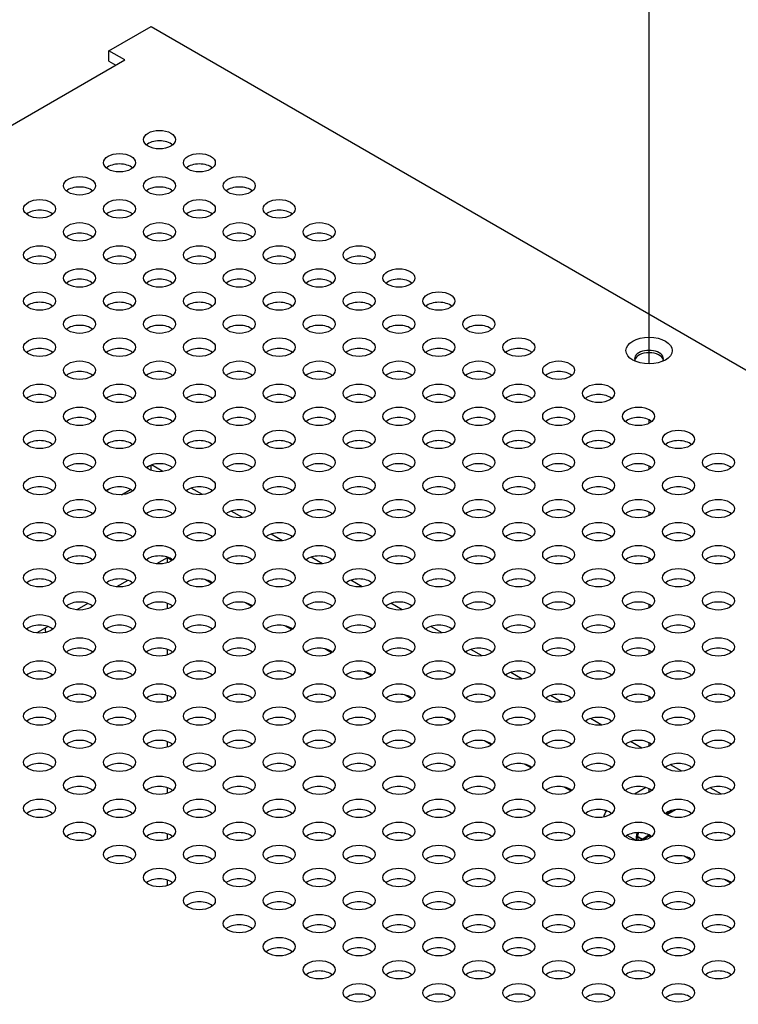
# Model space of a CAD drawing. Header units: millimetres. Extents: x 64 to 1798, y 64 to 1375.
# Tile 72 of 75: x 1473 to 1554, y 1208 to 1319. Entities that reach past the tile are written whole.
import ezdxf

# ---------------------------------------------------------------- set-up
doc = ezdxf.new("R2010")
doc.units = ezdxf.units.MM
doc.header["$LTSCALE"] = 6.666667
for name, color, linetype, lineweight in [('Tweak Trail (ANSI)', 7, 'Continuous', 25), ('Visible (ANSI)', 7, 'Continuous', 25), ('Visible Narrow (ANSI)', 7, 'Continuous', 35)]:
    doc.layers.add(name, color=color, linetype=linetype, lineweight=lineweight)

msp = doc.modelspace()

# ---------------------------------------------------------------- linework, layer by layer
at = {"layer": 'Tweak Trail (ANSI)'}
for p, q in [((1543.7193, 1279.8018), (1543.7193, 1324.4184)), ((1543.7193, 1273.1264), (1543.7193, 1273.5115)), ((1543.7193, 1267.9417), (1543.7193, 1268.3267)), ((1543.7193, 1262.7569), (1543.7193, 1263.1419)), ((1543.7193, 1257.5722), (1543.7193, 1257.9572)), ((1543.7193, 1252.3874), (1543.7193, 1252.7724)), ((1543.7193, 1247.2027), (1543.7193, 1247.5877)), ((1543.7193, 1242.0179), (1543.7193, 1242.4029)), ((1543.7193, 1236.8332), (1543.7193, 1237.2182)), ((1543.7193, 1231.6484), (1543.7193, 1232.0334))]:
    msp.add_line(p, q, dxfattribs=at)
at = {"layer": 'Visible (ANSI)'}
for p, q in [((1482.9783, 1315.0127), (1487.7199, 1317.7502)), ((1487.7199, 1317.7502), (1721.7956, 1182.6065)), ((1484.7743, 1313.9757), (1482.9783, 1315.0127)), ((1482.9783, 1313.8347), (1482.9783, 1315.0127)), ((1186.1844, 1141.5847), (1484.7743, 1313.9757)), ((1482.9783, 1313.8347), (1483.7542, 1313.3867)), ((1487.2214, 1268.1729), (1487.5665, 1268.3722)), ((1487.7114, 1267.8389), (1487.7114, 1268.4295)), ((1489.0231, 1267.707), (1487.7492, 1268.4425)), ((1482.7312, 1265.5806), (1483.0764, 1265.7798)), ((1484.3852, 1265.1004), (1485.4181, 1265.6968)), ((1493.5132, 1265.1147), (1492.2393, 1265.8502)), ((1498.0034, 1262.5223), (1496.7295, 1263.2578)), ((1502.4935, 1259.9299), (1501.2196, 1260.6654)), ((1489.5131, 1258.0148), (1488.3309, 1257.3323)), ((1490.0558, 1257.7035), (1489.5074, 1258.0201)), ((1489.5074, 1258.0115), (1489.5074, 1257.4398)), ((1489.5131, 1258.0148), (1489.5131, 1258.0168)), ((1506.9836, 1257.3375), (1505.7097, 1258.073)), ((1485.1031, 1255.4687), (1483.8408, 1254.7399)), ((1494.5459, 1255.1111), (1493.7768, 1255.5552)), ((1511.4737, 1254.7452), (1510.1998, 1255.4807)), ((1480.6129, 1252.8763), (1479.3507, 1252.1475)), ((1489.5074, 1252.9048), (1489.5074, 1252.2551)), ((1499.0361, 1252.5187), (1498.2669, 1252.9628)), ((1515.9639, 1252.1528), (1514.69, 1252.8883)), ((1476.1228, 1250.2839), (1474.8605, 1249.5552)), ((1503.5262, 1249.9263), (1502.757, 1250.3704)), ((1520.454, 1249.5604), (1519.1801, 1250.2959)), ((1489.5074, 1247.72), (1489.5074, 1247.0703)), ((1508.0163, 1247.334), (1507.2472, 1247.778)), ((1524.9441, 1246.968), (1523.6702, 1247.7035)), ((1512.5065, 1244.7416), (1511.7373, 1245.1857)), ((1529.4343, 1244.3757), (1528.1603, 1245.1112)), ((1489.5074, 1242.5353), (1489.5074, 1241.8856)), ((1516.9966, 1242.1492), (1516.2274, 1242.5933)), ((1533.9244, 1241.7833), (1532.6505, 1242.5188)), ((1521.4867, 1239.5568), (1520.7176, 1240.0009)), ((1538.4145, 1239.1909), (1537.1406, 1239.9264)), ((1489.5074, 1237.3505), (1489.5074, 1236.7008)), ((1525.9768, 1236.9645), (1525.2077, 1237.4085)), ((1542.9046, 1236.5985), (1541.6307, 1237.334)), ((1530.467, 1234.3721), (1529.6978, 1234.8162)), ((1547.3948, 1234.0062), (1546.1209, 1234.7416)), ((1489.5074, 1232.1658), (1489.5074, 1231.5161)), ((1534.9571, 1231.7797), (1534.1879, 1232.2238)), ((1543.3718, 1232.171), (1542.0804, 1231.4254)), ((1551.8849, 1231.4138), (1550.611, 1232.1493)), ((1538.9102, 1229.4974), (1538.6781, 1229.6314)), ((1545.5946, 1229.2086), (1546.2804, 1229.6045)), ((1546.6941, 1229.68), (1545.7249, 1229.1205)), ((1489.5074, 1226.981), (1489.5074, 1226.3313)), ((1542.2581, 1226.2193), (1541.2569, 1226.7974)), ((1542.9625, 1226.3532), (1543.6897, 1226.8633)), ((1543.7934, 1226.7718), (1543.0499, 1226.2503)), ((1543.9374, 1226.5949), (1543.7201, 1226.7204)), ((1548.4275, 1224.0026), (1547.6583, 1224.4466)), ((1489.5074, 1221.7963), (1489.5074, 1221.1466)), ((1552.9176, 1221.4102), (1552.1484, 1221.8543))]:
    msp.add_line(p, q, dxfattribs=at)
for centre, major_axis in [((1488.6538, 1305.0165), (-1.7983, 0)), ((1484.1637, 1302.4241), (-1.7983, 0)), ((1493.1439, 1302.4241), (-1.7983, 0)), ((1479.6735, 1299.8317), (-1.7983, 0)), ((1488.6538, 1299.8317), (-1.7983, 0)), ((1497.6341, 1299.8317), (-1.7983, 0)), ((1475.1834, 1297.2393), (-1.7983, 0)), ((1484.1637, 1297.2393), (-1.7983, 0)), ((1493.1439, 1297.2393), (-1.7983, 0)), ((1502.1242, 1297.2393), (-1.7983, 0)), ((1479.6735, 1294.6469), (-1.7983, 0)), ((1488.6538, 1294.6469), (-1.7983, 0)), ((1497.6341, 1294.6469), (-1.7983, 0)), ((1506.6143, 1294.6469), (-1.7983, 0)), ((1475.1834, 1292.0546), (-1.7983, 0)), ((1484.1637, 1292.0546), (-1.7983, 0)), ((1493.1439, 1292.0546), (-1.7983, 0)), ((1502.1242, 1292.0546), (-1.7983, 0)), ((1511.1044, 1292.0546), (-1.7983, 0)), ((1479.6735, 1289.4622), (-1.7983, 0)), ((1488.6538, 1289.4622), (-1.7983, 0)), ((1497.6341, 1289.4622), (-1.7983, 0)), ((1506.6143, 1289.4622), (-1.7983, 0)), ((1515.5946, 1289.4622), (-1.7983, 0)), ((1475.1834, 1286.8698), (-1.7983, 0)), ((1484.1637, 1286.8698), (-1.7983, 0)), ((1493.1439, 1286.8698), (-1.7983, 0)), ((1502.1242, 1286.8698), (-1.7983, 0)), ((1511.1044, 1286.8698), (-1.7983, 0)), ((1520.0847, 1286.8698), (-1.7983, 0)), ((1479.6735, 1284.2774), (-1.7983, 0)), ((1488.6538, 1284.2774), (-1.7983, 0)), ((1497.6341, 1284.2774), (-1.7983, 0)), ((1506.6143, 1284.2774), (-1.7983, 0)), ((1515.5946, 1284.2774), (-1.7983, 0)), ((1524.5748, 1284.2774), (-1.7983, 0)), ((1475.1834, 1281.6851), (-1.7983, 0)), ((1484.1637, 1281.6851), (-1.7983, 0)), ((1493.1439, 1281.6851), (-1.7983, 0)), ((1502.1242, 1281.6851), (-1.7983, 0)), ((1511.1044, 1281.6851), (-1.7983, 0)), ((1520.0847, 1281.6851), (-1.7983, 0)), ((1529.065, 1281.6851), (-1.7983, 0)), ((1543.7207, 1281.3035), (-2.601, 0)), ((1479.6735, 1279.0927), (-1.7983, 0)), ((1488.6538, 1279.0927), (-1.7983, 0)), ((1497.6341, 1279.0927), (-1.7983, 0)), ((1506.6143, 1279.0927), (-1.7983, 0)), ((1515.5946, 1279.0927), (-1.7983, 0)), ((1524.5748, 1279.0927), (-1.7983, 0)), ((1533.5551, 1279.0927), (-1.7983, 0)), ((1475.1834, 1276.5003), (-1.7983, 0)), ((1484.1637, 1276.5003), (-1.7983, 0)), ((1493.1439, 1276.5003), (-1.7983, 0)), ((1502.1242, 1276.5003), (-1.7983, 0)), ((1511.1044, 1276.5003), (-1.7983, 0)), ((1520.0847, 1276.5003), (-1.7983, 0)), ((1529.065, 1276.5003), (-1.7983, 0)), ((1538.0452, 1276.5003), (-1.7983, 0)), ((1479.6735, 1273.9079), (-1.7983, 0)), ((1488.6538, 1273.9079), (-1.7983, 0)), ((1497.6341, 1273.9079), (-1.7983, 0)), ((1506.6143, 1273.9079), (-1.7983, 0)), ((1515.5946, 1273.9079), (-1.7983, 0)), ((1524.5748, 1273.9079), (-1.7983, 0)), ((1533.5551, 1273.9079), (-1.7983, 0)), ((1542.5353, 1273.9079), (-1.7983, 0)), ((1475.1834, 1271.3156), (-1.7983, 0)), ((1484.1637, 1271.3156), (-1.7983, 0)), ((1493.1439, 1271.3156), (-1.7983, 0)), ((1502.1242, 1271.3156), (-1.7983, 0)), ((1511.1044, 1271.3156), (-1.7983, 0)), ((1520.0847, 1271.3156), (-1.7983, 0)), ((1529.065, 1271.3156), (-1.7983, 0)), ((1538.0452, 1271.3156), (-1.7983, 0)), ((1547.0255, 1271.3156), (-1.7983, 0)), ((1479.6735, 1268.7232), (-1.7983, 0)), ((1488.6538, 1268.7232), (-1.7983, 0)), ((1497.6341, 1268.7232), (-1.7983, 0)), ((1506.6143, 1268.7232), (-1.7983, 0)), ((1515.5946, 1268.7232), (-1.7983, 0)), ((1524.5748, 1268.7232), (-1.7983, 0)), ((1533.5551, 1268.7232), (-1.7983, 0)), ((1542.5353, 1268.7232), (-1.7983, 0)), ((1551.5156, 1268.7232), (-1.7983, 0)), ((1475.1834, 1266.1308), (-1.7983, 0)), ((1484.1637, 1266.1308), (-1.7983, 0)), ((1493.1439, 1266.1308), (-1.7983, 0)), ((1502.1242, 1266.1308), (-1.7983, 0)), ((1511.1044, 1266.1308), (-1.7983, 0)), ((1520.0847, 1266.1308), (-1.7983, 0)), ((1529.065, 1266.1308), (-1.7983, 0)), ((1538.0452, 1266.1308), (-1.7983, 0)), ((1547.0255, 1266.1308), (-1.7983, 0)), ((1479.6735, 1263.5384), (-1.7983, 0)), ((1488.6538, 1263.5384), (-1.7983, 0)), ((1497.6341, 1263.5384), (-1.7983, 0)), ((1506.6143, 1263.5384), (-1.7983, 0)), ((1515.5946, 1263.5384), (-1.7983, 0)), ((1524.5748, 1263.5384), (-1.7983, 0)), ((1533.5551, 1263.5384), (-1.7983, 0)), ((1542.5353, 1263.5384), (-1.7983, 0)), ((1551.5156, 1263.5384), (-1.7983, 0)), ((1475.1834, 1260.946), (-1.7983, 0)), ((1484.1637, 1260.946), (-1.7983, 0)), ((1493.1439, 1260.946), (-1.7983, 0)), ((1502.1242, 1260.946), (-1.7983, 0)), ((1511.1044, 1260.946), (-1.7983, 0)), ((1520.0847, 1260.946), (-1.7983, 0)), ((1529.065, 1260.946), (-1.7983, 0)), ((1538.0452, 1260.946), (-1.7983, 0)), ((1547.0255, 1260.946), (-1.7983, 0)), ((1479.6735, 1258.3537), (-1.7983, 0)), ((1488.6538, 1258.3537), (-1.7983, 0)), ((1497.6341, 1258.3537), (-1.7983, 0)), ((1506.6143, 1258.3537), (-1.7983, 0)), ((1515.5946, 1258.3537), (-1.7983, 0)), ((1524.5748, 1258.3537), (-1.7983, 0)), ((1533.5551, 1258.3537), (-1.7983, 0)), ((1542.5353, 1258.3537), (-1.7983, 0)), ((1551.5156, 1258.3537), (-1.7983, 0)), ((1475.1834, 1255.7613), (-1.7983, 0)), ((1484.1637, 1255.7613), (-1.7983, 0)), ((1493.1439, 1255.7613), (-1.7983, 0)), ((1502.1242, 1255.7613), (-1.7983, 0)), ((1511.1044, 1255.7613), (-1.7983, 0)), ((1520.0847, 1255.7613), (-1.7983, 0)), ((1529.065, 1255.7613), (-1.7983, 0)), ((1538.0452, 1255.7613), (-1.7983, 0)), ((1547.0255, 1255.7613), (-1.7983, 0)), ((1479.6735, 1253.1689), (-1.7983, 0)), ((1488.6538, 1253.1689), (-1.7983, 0)), ((1497.6341, 1253.1689), (-1.7983, 0)), ((1506.6143, 1253.1689), (-1.7983, 0)), ((1515.5946, 1253.1689), (-1.7983, 0)), ((1524.5748, 1253.1689), (-1.7983, 0)), ((1533.5551, 1253.1689), (-1.7983, 0)), ((1542.5353, 1253.1689), (-1.7983, 0)), ((1551.5156, 1253.1689), (-1.7983, 0)), ((1475.1834, 1250.5765), (-1.7983, 0)), ((1484.1637, 1250.5765), (-1.7983, 0)), ((1493.1439, 1250.5765), (-1.7983, 0)), ((1502.1242, 1250.5765), (-1.7983, 0)), ((1511.1044, 1250.5765), (-1.7983, 0)), ((1520.0847, 1250.5765), (-1.7983, 0)), ((1529.065, 1250.5765), (-1.7983, 0)), ((1538.0452, 1250.5765), (-1.7983, 0)), ((1547.0255, 1250.5765), (-1.7983, 0)), ((1479.6735, 1247.9842), (-1.7983, 0)), ((1488.6538, 1247.9842), (-1.7983, 0)), ((1497.6341, 1247.9842), (-1.7983, 0)), ((1506.6143, 1247.9842), (-1.7983, 0)), ((1515.5946, 1247.9842), (-1.7983, 0)), ((1524.5748, 1247.9842), (-1.7983, 0)), ((1533.5551, 1247.9842), (-1.7983, 0)), ((1542.5353, 1247.9842), (-1.7983, 0)), ((1551.5156, 1247.9842), (-1.7983, 0)), ((1475.1834, 1245.3918), (-1.7983, 0)), ((1484.1637, 1245.3918), (-1.7983, 0)), ((1493.1439, 1245.3918), (-1.7983, 0)), ((1502.1242, 1245.3918), (-1.7983, 0)), ((1511.1044, 1245.3918), (-1.7983, 0)), ((1520.0847, 1245.3918), (-1.7983, 0)), ((1529.065, 1245.3918), (-1.7983, 0)), ((1538.0452, 1245.3918), (-1.7983, 0)), ((1547.0255, 1245.3918), (-1.7983, 0)), ((1479.6735, 1242.7994), (-1.7983, 0)), ((1488.6538, 1242.7994), (-1.7983, 0)), ((1497.6341, 1242.7994), (-1.7983, 0)), ((1506.6143, 1242.7994), (-1.7983, 0)), ((1515.5946, 1242.7994), (-1.7983, 0)), ((1524.5748, 1242.7994), (-1.7983, 0)), ((1533.5551, 1242.7994), (-1.7983, 0)), ((1542.5353, 1242.7994), (-1.7983, 0)), ((1551.5156, 1242.7994), (-1.7983, 0)), ((1475.1834, 1240.207), (-1.7983, 0)), ((1484.1637, 1240.207), (-1.7983, 0)), ((1493.1439, 1240.207), (-1.7983, 0)), ((1502.1242, 1240.207), (-1.7983, 0)), ((1511.1044, 1240.207), (-1.7983, 0)), ((1520.0847, 1240.207), (-1.7983, 0)), ((1529.065, 1240.207), (-1.7983, 0)), ((1538.0452, 1240.207), (-1.7983, 0)), ((1547.0255, 1240.207), (-1.7983, 0)), ((1479.6735, 1237.6147), (-1.7983, 0)), ((1488.6538, 1237.6147), (-1.7983, 0)), ((1497.6341, 1237.6147), (-1.7983, 0)), ((1506.6143, 1237.6147), (-1.7983, 0)), ((1515.5946, 1237.6147), (-1.7983, 0)), ((1524.5748, 1237.6147), (-1.7983, 0)), ((1533.5551, 1237.6147), (-1.7983, 0)), ((1542.5353, 1237.6147), (-1.7983, 0)), ((1551.5156, 1237.6147), (-1.7983, 0)), ((1475.1834, 1235.0223), (-1.7983, 0)), ((1484.1637, 1235.0223), (-1.7983, 0)), ((1493.1439, 1235.0223), (-1.7983, 0)), ((1502.1242, 1235.0223), (-1.7983, 0)), ((1511.1044, 1235.0223), (-1.7983, 0)), ((1520.0847, 1235.0223), (-1.7983, 0)), ((1529.065, 1235.0223), (-1.7983, 0)), ((1538.0452, 1235.0223), (-1.7983, 0)), ((1547.0255, 1235.0223), (-1.7983, 0)), ((1479.6735, 1232.4299), (-1.7983, 0)), ((1488.6538, 1232.4299), (-1.7983, 0)), ((1497.6341, 1232.4299), (-1.7983, 0)), ((1506.6143, 1232.4299), (-1.7983, 0)), ((1515.5946, 1232.4299), (-1.7983, 0)), ((1524.5748, 1232.4299), (-1.7983, 0)), ((1533.5551, 1232.4299), (-1.7983, 0)), ((1542.5353, 1232.4299), (-1.7983, 0)), ((1551.5156, 1232.4299), (-1.7983, 0)), ((1475.1834, 1229.8375), (-1.7983, 0)), ((1484.1637, 1229.8375), (-1.7983, 0)), ((1493.1439, 1229.8375), (-1.7983, 0)), ((1502.1242, 1229.8375), (-1.7983, 0)), ((1511.1044, 1229.8375), (-1.7983, 0)), ((1520.0847, 1229.8375), (-1.7983, 0)), ((1529.065, 1229.8375), (-1.7983, 0)), ((1538.0452, 1229.8375), (-1.7983, 0)), ((1547.0255, 1229.8375), (-1.7983, 0)), ((1479.6735, 1227.2452), (-1.7983, 0)), ((1488.6538, 1227.2452), (-1.7983, 0)), ((1497.6341, 1227.2452), (-1.7983, 0)), ((1506.6143, 1227.2452), (-1.7983, 0)), ((1515.5946, 1227.2452), (-1.7983, 0)), ((1524.5748, 1227.2452), (-1.7983, 0)), ((1533.5551, 1227.2452), (-1.7983, 0)), ((1542.5353, 1227.2452), (-1.7983, 0)), ((1551.5156, 1227.2452), (-1.7983, 0)), ((1484.1637, 1224.6528), (-1.7983, 0)), ((1493.1439, 1224.6528), (-1.7983, 0)), ((1502.1242, 1224.6528), (-1.7983, 0)), ((1511.1044, 1224.6528), (-1.7983, 0)), ((1520.0847, 1224.6528), (-1.7983, 0)), ((1529.065, 1224.6528), (-1.7983, 0)), ((1538.0452, 1224.6528), (-1.7983, 0)), ((1547.0255, 1224.6528), (-1.7983, 0)), ((1488.6538, 1222.0604), (-1.7983, 0)), ((1497.6341, 1222.0604), (-1.7983, 0)), ((1506.6143, 1222.0604), (-1.7983, 0)), ((1515.5946, 1222.0604), (-1.7983, 0)), ((1524.5748, 1222.0604), (-1.7983, 0)), ((1533.5551, 1222.0604), (-1.7983, 0)), ((1542.5353, 1222.0604), (-1.7983, 0)), ((1551.5156, 1222.0604), (-1.7983, 0)), ((1493.1439, 1219.468), (-1.7983, 0)), ((1502.1242, 1219.468), (-1.7983, 0)), ((1511.1044, 1219.468), (-1.7983, 0)), ((1520.0847, 1219.468), (-1.7983, 0)), ((1529.065, 1219.468), (-1.7983, 0)), ((1538.0452, 1219.468), (-1.7983, 0)), ((1547.0255, 1219.468), (-1.7983, 0)), ((1497.6341, 1216.8756), (-1.7983, 0)), ((1506.6143, 1216.8756), (-1.7983, 0)), ((1515.5946, 1216.8756), (-1.7983, 0)), ((1524.5748, 1216.8756), (-1.7983, 0)), ((1533.5551, 1216.8756), (-1.7983, 0)), ((1542.5353, 1216.8756), (-1.7983, 0)), ((1551.5156, 1216.8756), (-1.7983, 0)), ((1502.1242, 1214.2833), (-1.7983, 0)), ((1511.1044, 1214.2833), (-1.7983, 0)), ((1520.0847, 1214.2833), (-1.7983, 0)), ((1529.065, 1214.2833), (-1.7983, 0)), ((1538.0452, 1214.2833), (-1.7983, 0)), ((1547.0255, 1214.2833), (-1.7983, 0)), ((1506.6143, 1211.6909), (-1.7983, 0)), ((1515.5946, 1211.6909), (-1.7983, 0)), ((1524.5748, 1211.6909), (-1.7983, 0)), ((1533.5551, 1211.6909), (-1.7983, 0)), ((1542.5353, 1211.6909), (-1.7983, 0)), ((1551.5156, 1211.6909), (-1.7983, 0)), ((1511.1044, 1209.0985), (-1.7983, 0)), ((1520.0847, 1209.0985), (-1.7983, 0)), ((1529.065, 1209.0985), (-1.7983, 0)), ((1538.0452, 1209.0985), (-1.7983, 0)), ((1547.0255, 1209.0985), (-1.7983, 0))]:
    msp.add_ellipse(centre, major_axis=major_axis, ratio=0.57735027, dxfattribs=at)
for centre, major_axis, start_param, end_param in [((1488.6538, 1303.8385), (-1.7983, 0), 3.744796, 5.67998196), ((1484.1637, 1301.2461), (-1.7983, 0), 3.744796, 5.67998196), ((1493.1439, 1301.2461), (-1.7983, 0), 3.744796, 5.67998196), ((1479.6735, 1298.6537), (-1.7983, 0), 3.744796, 5.67998196), ((1488.6538, 1298.6537), (-1.7983, 0), 3.744796, 5.67998196), ((1497.6341, 1298.6537), (-1.7983, 0), 3.744796, 5.67998196), ((1475.1834, 1296.0613), (-1.7983, 0), 3.744796, 5.67998196), ((1484.1637, 1296.0613), (-1.7983, 0), 3.744796, 5.67998196), ((1493.1439, 1296.0613), (-1.7983, 0), 3.744796, 5.67998196), ((1502.1242, 1296.0613), (-1.7983, 0), 3.744796, 5.67998196), ((1479.6735, 1293.469), (-1.7983, 0), 3.744796, 5.67998196), ((1488.6538, 1293.469), (-1.7983, 0), 3.744796, 5.67998196), ((1497.6341, 1293.469), (-1.7983, 0), 3.744796, 5.67998196), ((1506.6143, 1293.469), (-1.7983, 0), 3.744796, 5.67998196), ((1475.1834, 1290.8766), (-1.7983, 0), 3.744796, 5.67998196), ((1484.1637, 1290.8766), (-1.7983, 0), 3.744796, 5.67998196), ((1493.1439, 1290.8766), (-1.7983, 0), 3.744796, 5.67998196), ((1502.1242, 1290.8766), (-1.7983, 0), 3.744796, 5.67998196), ((1511.1044, 1290.8766), (-1.7983, 0), 3.744796, 5.67998196), ((1479.6735, 1288.2842), (-1.7983, 0), 3.744796, 5.67998196), ((1488.6538, 1288.2842), (-1.7983, 0), 3.744796, 5.67998196), ((1497.6341, 1288.2842), (-1.7983, 0), 3.744796, 5.67998196), ((1506.6143, 1288.2842), (-1.7983, 0), 3.744796, 5.67998196), ((1515.5946, 1288.2842), (-1.7983, 0), 3.744796, 5.67998196), ((1475.1834, 1285.6918), (-1.7983, 0), 3.744796, 5.67998196), ((1484.1637, 1285.6918), (-1.7983, 0), 3.744796, 5.67998196), ((1493.1439, 1285.6918), (-1.7983, 0), 3.744796, 5.67998196), ((1502.1242, 1285.6918), (-1.7983, 0), 3.744796, 5.67998196), ((1511.1044, 1285.6918), (-1.7983, 0), 3.744796, 5.67998196), ((1520.0847, 1285.6918), (-1.7983, 0), 3.744796, 5.67998196), ((1479.6735, 1283.0995), (-1.7983, 0), 3.744796, 5.67998196), ((1488.6538, 1283.0995), (-1.7983, 0), 3.744796, 5.67998196), ((1497.6341, 1283.0995), (-1.7983, 0), 3.744796, 5.67998196), ((1506.6143, 1283.0995), (-1.7983, 0), 3.744796, 5.67998196), ((1515.5946, 1283.0995), (-1.7983, 0), 3.744796, 5.67998196), ((1524.5748, 1283.0995), (-1.7983, 0), 3.744796, 5.67998196), ((1475.1834, 1280.5071), (-1.7983, 0), 3.744796, 5.67998196), ((1484.1637, 1280.5071), (-1.7983, 0), 3.744796, 5.67998196), ((1493.1439, 1280.5071), (-1.7983, 0), 3.744796, 5.67998196), ((1502.1242, 1280.5071), (-1.7983, 0), 3.744796, 5.67998196), ((1511.1044, 1280.5071), (-1.7983, 0), 3.744796, 5.67998196), ((1520.0847, 1280.5071), (-1.7983, 0), 3.744796, 5.67998196), ((1529.065, 1280.5071), (-1.7983, 0), 3.744796, 5.67998196), ((1543.7207, 1280.3873), (1.6256, 0), 5.96691699, 9.74104627), ((1543.7207, 1280.1255), (1.6256, 0), 0.13995372, 3.00163893), ((1479.6735, 1277.9147), (-1.7983, 0), 3.744796, 5.67998196), ((1488.6538, 1277.9147), (-1.7983, 0), 3.744796, 5.67998196), ((1497.6341, 1277.9147), (-1.7983, 0), 3.744796, 5.67998196), ((1506.6143, 1277.9147), (-1.7983, 0), 3.744796, 5.67998196), ((1515.5946, 1277.9147), (-1.7983, 0), 3.744796, 5.67998196), ((1524.5748, 1277.9147), (-1.7983, 0), 3.744796, 5.67998196), ((1533.5551, 1277.9147), (-1.7983, 0), 3.744796, 5.67998196), ((1475.1834, 1275.3223), (-1.7983, 0), 3.744796, 5.67998196), ((1484.1637, 1275.3223), (-1.7983, 0), 3.744796, 5.67998196), ((1493.1439, 1275.3223), (-1.7983, 0), 3.744796, 5.67998196), ((1502.1242, 1275.3223), (-1.7983, 0), 3.744796, 5.67998196), ((1511.1044, 1275.3223), (-1.7983, 0), 3.744796, 5.67998196), ((1520.0847, 1275.3223), (-1.7983, 0), 3.744796, 5.67998196), ((1529.065, 1275.3223), (-1.7983, 0), 3.744796, 5.67998196), ((1538.0452, 1275.3223), (-1.7983, 0), 3.744796, 5.67998196), ((1479.6735, 1272.73), (-1.7983, 0), 3.744796, 5.67998196), ((1488.6538, 1272.73), (-1.7983, 0), 3.744796, 5.67998196), ((1497.6341, 1272.73), (-1.7983, 0), 3.744796, 5.67998196), ((1506.6143, 1272.73), (-1.7983, 0), 3.744796, 5.67998196), ((1515.5946, 1272.73), (-1.7983, 0), 3.744796, 5.67998196), ((1524.5748, 1272.73), (-1.7983, 0), 3.744796, 5.67998196), ((1533.5551, 1272.73), (-1.7983, 0), 3.744796, 5.67998196), ((1542.5353, 1272.73), (-1.7983, 0), 3.744796, 5.67998196), ((1475.1834, 1270.1376), (-1.7983, 0), 3.744796, 5.67998196), ((1484.1637, 1270.1376), (-1.7983, 0), 3.744796, 5.67998196), ((1493.1439, 1270.1376), (-1.7983, 0), 3.744796, 5.67998196), ((1502.1242, 1270.1376), (-1.7983, 0), 3.744796, 5.67998196), ((1511.1044, 1270.1376), (-1.7983, 0), 3.744796, 5.67998196), ((1520.0847, 1270.1376), (-1.7983, 0), 3.744796, 5.67998196), ((1529.065, 1270.1376), (-1.7983, 0), 3.744796, 5.67998196), ((1538.0452, 1270.1376), (-1.7983, 0), 3.744796, 5.67998196), ((1547.0255, 1270.1376), (-1.7983, 0), 3.744796, 5.67998196), ((1479.6735, 1267.5452), (-1.7983, 0), 3.744796, 5.67998196), ((1488.6538, 1267.5452), (-1.7983, 0), 3.744796, 5.67998196), ((1497.6341, 1267.5452), (-1.7983, 0), 3.744796, 5.67998196), ((1506.6143, 1267.5452), (-1.7983, 0), 3.744796, 5.67998196), ((1515.5946, 1267.5452), (-1.7983, 0), 3.744796, 5.67998196), ((1524.5748, 1267.5452), (-1.7983, 0), 3.744796, 5.67998196), ((1533.5551, 1267.5452), (-1.7983, 0), 3.744796, 5.67998196), ((1542.5353, 1267.5452), (-1.7983, 0), 3.744796, 5.67998196), ((1551.5156, 1267.5452), (-1.7983, 0), 3.744796, 5.67998196), ((1475.1834, 1264.9528), (-1.7983, 0), 3.744796, 5.67998196), ((1484.1637, 1264.9528), (-1.7983, 0), 3.744796, 5.67998196), ((1493.1439, 1264.9528), (-1.7983, 0), 3.744796, 5.67998196), ((1502.1242, 1264.9528), (-1.7983, 0), 3.744796, 5.67998196), ((1511.1044, 1264.9528), (-1.7983, 0), 3.744796, 5.67998196), ((1520.0847, 1264.9528), (-1.7983, 0), 3.744796, 5.67998196), ((1529.065, 1264.9528), (-1.7983, 0), 3.744796, 5.67998196), ((1538.0452, 1264.9528), (-1.7983, 0), 3.744796, 5.67998196), ((1547.0255, 1264.9528), (-1.7983, 0), 3.744796, 5.67998196), ((1479.6735, 1262.3604), (-1.7983, 0), 3.744796, 5.67998196), ((1488.6538, 1262.3604), (-1.7983, 0), 3.744796, 5.67998196), ((1497.6341, 1262.3604), (-1.7983, 0), 3.744796, 5.67998196), ((1506.6143, 1262.3604), (-1.7983, 0), 3.744796, 5.67998196), ((1515.5946, 1262.3604), (-1.7983, 0), 3.744796, 5.67998196), ((1524.5748, 1262.3604), (-1.7983, 0), 3.744796, 5.67998196), ((1533.5551, 1262.3604), (-1.7983, 0), 3.744796, 5.67998196), ((1542.5353, 1262.3604), (-1.7983, 0), 3.744796, 5.67998196), ((1551.5156, 1262.3604), (-1.7983, 0), 3.744796, 5.67998196), ((1475.1834, 1259.7681), (-1.7983, 0), 3.744796, 5.67998196), ((1484.1637, 1259.7681), (-1.7983, 0), 3.744796, 5.67998196), ((1493.1439, 1259.7681), (-1.7983, 0), 3.744796, 5.67998196), ((1502.1242, 1259.7681), (-1.7983, 0), 3.744796, 5.67998196), ((1511.1044, 1259.7681), (-1.7983, 0), 3.744796, 5.67998196), ((1520.0847, 1259.7681), (-1.7983, 0), 3.744796, 5.67998196), ((1529.065, 1259.7681), (-1.7983, 0), 3.744796, 5.67998196), ((1538.0452, 1259.7681), (-1.7983, 0), 3.744796, 5.67998196), ((1547.0255, 1259.7681), (-1.7983, 0), 3.744796, 5.67998196), ((1479.6735, 1257.1757), (-1.7983, 0), 3.744796, 5.67998196), ((1488.6538, 1257.1757), (-1.7983, 0), 3.744796, 5.67998196), ((1497.6341, 1257.1757), (-1.7983, 0), 3.744796, 5.67998196), ((1506.6143, 1257.1757), (-1.7983, 0), 3.744796, 5.67998196), ((1515.5946, 1257.1757), (-1.7983, 0), 3.744796, 5.67998196), ((1524.5748, 1257.1757), (-1.7983, 0), 3.744796, 5.67998196), ((1533.5551, 1257.1757), (-1.7983, 0), 3.744796, 5.67998196), ((1542.5353, 1257.1757), (-1.7983, 0), 3.744796, 5.67998196), ((1551.5156, 1257.1757), (-1.7983, 0), 3.744796, 5.67998196), ((1475.1834, 1254.5833), (-1.7983, 0), 3.744796, 5.67998196), ((1484.1637, 1254.5833), (-1.7983, 0), 3.744796, 5.67998196), ((1493.1439, 1254.5833), (-1.7983, 0), 3.744796, 5.67998196), ((1502.1242, 1254.5833), (-1.7983, 0), 3.744796, 5.67998196), ((1511.1044, 1254.5833), (-1.7983, 0), 3.744796, 5.67998196), ((1520.0847, 1254.5833), (-1.7983, 0), 3.744796, 5.67998196), ((1529.065, 1254.5833), (-1.7983, 0), 3.744796, 5.67998196), ((1538.0452, 1254.5833), (-1.7983, 0), 3.744796, 5.67998196), ((1547.0255, 1254.5833), (-1.7983, 0), 3.744796, 5.67998196), ((1479.6735, 1251.9909), (-1.7983, 0), 3.744796, 5.67998196), ((1488.6538, 1251.9909), (-1.7983, 0), 3.744796, 5.67998196), ((1497.6341, 1251.9909), (-1.7983, 0), 3.744796, 5.67998196), ((1506.6143, 1251.9909), (-1.7983, 0), 3.744796, 5.67998196), ((1515.5946, 1251.9909), (-1.7983, 0), 3.744796, 5.67998196), ((1524.5748, 1251.9909), (-1.7983, 0), 3.744796, 5.67998196), ((1533.5551, 1251.9909), (-1.7983, 0), 3.744796, 5.67998196), ((1542.5353, 1251.9909), (-1.7983, 0), 3.744796, 5.67998196), ((1551.5156, 1251.9909), (-1.7983, 0), 3.744796, 5.67998196), ((1475.1834, 1249.3986), (-1.7983, 0), 3.744796, 5.67998196), ((1476.9351, 1250.6369), (0.7924, 1.3725), 2.26642227, 2.67477504), ((1484.1637, 1249.3986), (-1.7983, 0), 3.744796, 5.67998196), ((1493.1439, 1249.3986), (-1.7983, 0), 3.744796, 5.67998196), ((1502.1242, 1249.3986), (-1.7983, 0), 3.744796, 5.67998196), ((1511.1044, 1249.3986), (-1.7983, 0), 3.744796, 5.67998196), ((1520.0847, 1249.3986), (-1.7983, 0), 3.744796, 5.67998196), ((1529.065, 1249.3986), (-1.7983, 0), 3.744796, 5.67998196), ((1538.0452, 1249.3986), (-1.7983, 0), 3.744796, 5.67998196), ((1547.0255, 1249.3986), (-1.7983, 0), 3.744796, 5.67998196), ((1479.6735, 1246.8062), (-1.7983, 0), 3.744796, 5.67998196), ((1488.6538, 1246.8062), (-1.7983, 0), 3.744796, 5.67998196), ((1497.6341, 1246.8062), (-1.7983, 0), 3.744796, 5.67998196), ((1506.6143, 1246.8062), (-1.7983, 0), 3.744796, 5.67998196), ((1515.5946, 1246.8062), (-1.7983, 0), 3.744796, 5.67998196), ((1524.5748, 1246.8062), (-1.7983, 0), 3.744796, 5.67998196), ((1533.5551, 1246.8062), (-1.7983, 0), 3.744796, 5.67998196), ((1542.5353, 1246.8062), (-1.7983, 0), 3.744796, 5.67998196), ((1551.5156, 1246.8062), (-1.7983, 0), 3.744796, 5.67998196), ((1475.1834, 1244.2138), (-1.7983, 0), 3.744796, 5.67998196), ((1476.9351, 1243.8179), (0.8077, 1.399), 1.10071716, 1.33778056), ((1484.1637, 1244.2138), (-1.7983, 0), 3.744796, 5.67998196), ((1493.1439, 1244.2138), (-1.7983, 0), 3.744796, 5.67998196), ((1502.1242, 1244.2138), (-1.7983, 0), 3.744796, 5.67998196), ((1511.1044, 1244.2138), (-1.7983, 0), 3.744796, 5.67998196), ((1520.0847, 1244.2138), (-1.7983, 0), 3.744796, 5.67998196), ((1529.065, 1244.2138), (-1.7983, 0), 3.744796, 5.67998196), ((1538.0452, 1244.2138), (-1.7983, 0), 3.744796, 5.67998196), ((1547.0255, 1244.2138), (-1.7983, 0), 3.744796, 5.67998196), ((1479.6735, 1241.6214), (-1.7983, 0), 3.744796, 5.67998196), ((1488.6538, 1241.6214), (-1.7983, 0), 3.744796, 5.67998196), ((1497.6341, 1241.6214), (-1.7983, 0), 3.744796, 5.67998196), ((1506.6143, 1241.6214), (-1.7983, 0), 3.744796, 5.67998196), ((1515.5946, 1241.6214), (-1.7983, 0), 3.744796, 5.67998196), ((1524.5748, 1241.6214), (-1.7983, 0), 3.744796, 5.67998196), ((1533.5551, 1241.6214), (-1.7983, 0), 3.744796, 5.67998196), ((1542.5353, 1241.6214), (-1.7983, 0), 3.744796, 5.67998196), ((1551.5156, 1241.6214), (-1.7983, 0), 3.744796, 5.67998196), ((1475.1834, 1239.0291), (-1.7983, 0), 3.744796, 5.67998196), ((1484.1637, 1239.0291), (-1.7983, 0), 3.744796, 5.67998196), ((1493.1439, 1239.0291), (-1.7983, 0), 3.744796, 5.67998196), ((1502.1242, 1239.0291), (-1.7983, 0), 3.744796, 5.67998196), ((1511.1044, 1239.0291), (-1.7983, 0), 3.744796, 5.67998196), ((1520.0847, 1239.0291), (-1.7983, 0), 3.744796, 5.67998196), ((1529.065, 1239.0291), (-1.7983, 0), 3.744796, 5.67998196), ((1538.0452, 1239.0291), (-1.7983, 0), 3.744796, 5.67998196), ((1547.0255, 1239.0291), (-1.7983, 0), 3.744796, 5.67998196), ((1479.6735, 1236.4367), (-1.7983, 0), 3.744796, 5.67998196), ((1488.6538, 1236.4367), (-1.7983, 0), 3.744796, 5.67998196), ((1497.6341, 1236.4367), (-1.7983, 0), 3.744796, 5.67998196), ((1506.6143, 1236.4367), (-1.7983, 0), 3.744796, 5.67998196), ((1515.5946, 1236.4367), (-1.7983, 0), 3.744796, 5.67998196), ((1524.5748, 1236.4367), (-1.7983, 0), 3.744796, 5.67998196), ((1533.5551, 1236.4367), (-1.7983, 0), 3.744796, 5.67998196), ((1542.5353, 1236.4367), (-1.7983, 0), 3.744796, 5.67998196), ((1551.5156, 1236.4367), (-1.7983, 0), 3.744796, 5.67998196), ((1475.1834, 1233.8443), (-1.7983, 0), 3.744796, 5.67998196), ((1484.1637, 1233.8443), (-1.7983, 0), 3.744796, 5.67998196), ((1493.1439, 1233.8443), (-1.7983, 0), 3.744796, 5.67998196), ((1502.1242, 1233.8443), (-1.7983, 0), 3.744796, 5.67998196), ((1511.1044, 1233.8443), (-1.7983, 0), 3.744796, 5.67998196), ((1520.0847, 1233.8443), (-1.7983, 0), 3.744796, 5.67998196), ((1529.065, 1233.8443), (-1.7983, 0), 3.744796, 5.67998196), ((1538.0452, 1233.8443), (-1.7983, 0), 3.744796, 5.67998196), ((1547.0255, 1233.8443), (-1.7983, 0), 3.744796, 5.67998196), ((1479.6735, 1231.2519), (-1.7983, 0), 3.744796, 5.67998196), ((1488.6538, 1231.2519), (-1.7983, 0), 3.744796, 5.67998196), ((1497.6341, 1231.2519), (-1.7983, 0), 3.744796, 5.67998196), ((1506.6143, 1231.2519), (-1.7983, 0), 3.744796, 5.67998196), ((1515.5946, 1231.2519), (-1.7983, 0), 3.744796, 5.67998196), ((1524.5748, 1231.2519), (-1.7983, 0), 3.744796, 5.67998196), ((1533.5551, 1231.2519), (-1.7983, 0), 3.744796, 5.67998196), ((1542.5353, 1231.2519), (-1.7983, 0), 3.744796, 5.67998196), ((1551.5156, 1231.2519), (-1.7983, 0), 3.744796, 5.67998196), ((1475.1834, 1228.6596), (-1.7983, 0), 3.744796, 5.67998196), ((1484.1637, 1228.6596), (-1.7983, 0), 3.744796, 5.67998196), ((1493.1439, 1228.6596), (-1.7983, 0), 3.744796, 5.67998196), ((1502.1242, 1228.6596), (-1.7983, 0), 3.744796, 5.67998196), ((1511.1044, 1228.6596), (-1.7983, 0), 3.744796, 5.67998196), ((1520.0847, 1228.6596), (-1.7983, 0), 3.744796, 5.67998196), ((1529.065, 1228.6596), (-1.7983, 0), 3.744796, 5.67998196), ((1538.0452, 1228.6596), (-1.7983, 0), 3.744796, 5.67998196), ((1539.2312, 1229.0292), (-0.46, -0.7967), 4.35932901, 5.24916573), ((1547.0255, 1228.6596), (-1.7983, 0), 3.744796, 5.67998196), ((1479.6735, 1226.0672), (-1.7983, 0), 3.744796, 5.67998196), ((1488.6538, 1226.0672), (-1.7983, 0), 3.744796, 5.67998196), ((1497.6341, 1226.0672), (-1.7983, 0), 3.744796, 5.67998196), ((1506.6143, 1226.0672), (-1.7983, 0), 3.744796, 5.67998196), ((1515.5946, 1226.0672), (-1.7983, 0), 3.744796, 5.67998196), ((1524.5748, 1226.0672), (-1.7983, 0), 3.744796, 5.67998196), ((1533.5551, 1226.0672), (-1.7983, 0), 3.744796, 5.67998196), ((1542.5353, 1226.0672), (-1.7983, 0), 3.744796, 5.67998196), ((1542.9081, 1226.9063), (-0.46, -0.7967), 4.7978617, 6.00519853), ((1542.9081, 1226.9063), (-0.36, -0.6235), 4.72640204, 7.17564452), ((1551.5156, 1226.0672), (-1.7983, 0), 3.744796, 5.67998196), ((1484.1637, 1223.4748), (-1.7983, 0), 3.744796, 5.67998196), ((1493.1439, 1223.4748), (-1.7983, 0), 3.744796, 5.67998196), ((1502.1242, 1223.4748), (-1.7983, 0), 3.744796, 5.67998196), ((1511.1044, 1223.4748), (-1.7983, 0), 3.744796, 5.67998196), ((1520.0847, 1223.4748), (-1.7983, 0), 3.744796, 5.67998196), ((1529.065, 1223.4748), (-1.7983, 0), 3.744796, 5.67998196), ((1538.0452, 1223.4748), (-1.7983, 0), 3.744796, 5.67998196), ((1547.0255, 1223.4748), (-1.7983, 0), 3.744796, 5.67998196), ((1488.6538, 1220.8824), (-1.7983, 0), 3.744796, 5.67998196), ((1497.6341, 1220.8824), (-1.7983, 0), 3.744796, 5.67998196), ((1506.6143, 1220.8824), (-1.7983, 0), 3.744796, 5.67998196), ((1515.5946, 1220.8824), (-1.7983, 0), 3.744796, 5.67998196), ((1524.5748, 1220.8824), (-1.7983, 0), 3.744796, 5.67998196), ((1533.5551, 1220.8824), (-1.7983, 0), 3.744796, 5.67998196), ((1542.5353, 1220.8824), (-1.7983, 0), 3.744796, 5.67998196), ((1551.5156, 1220.8824), (-1.7983, 0), 3.744796, 5.67998196), ((1493.1439, 1218.29), (-1.7983, 0), 3.744796, 5.67998196), ((1502.1242, 1218.29), (-1.7983, 0), 3.744796, 5.67998196), ((1511.1044, 1218.29), (-1.7983, 0), 3.744796, 5.67998196), ((1520.0847, 1218.29), (-1.7983, 0), 3.744796, 5.67998196), ((1529.065, 1218.29), (-1.7983, 0), 3.744796, 5.67998196), ((1538.0452, 1218.29), (-1.7983, 0), 3.744796, 5.67998196), ((1547.0255, 1218.29), (-1.7983, 0), 3.744796, 5.67998196), ((1497.6341, 1215.6977), (-1.7983, 0), 3.744796, 5.67998196), ((1506.6143, 1215.6977), (-1.7983, 0), 3.744796, 5.67998196), ((1515.5946, 1215.6977), (-1.7983, 0), 3.744796, 5.67998196), ((1524.5748, 1215.6977), (-1.7983, 0), 3.744796, 5.67998196), ((1533.5551, 1215.6977), (-1.7983, 0), 3.744796, 5.67998196), ((1542.5353, 1215.6977), (-1.7983, 0), 3.744796, 5.67998196), ((1551.5156, 1215.6977), (-1.7983, 0), 3.744796, 5.67998196), ((1502.1242, 1213.1053), (-1.7983, 0), 3.744796, 5.67998196), ((1511.1044, 1213.1053), (-1.7983, 0), 3.744796, 5.67998196), ((1520.0847, 1213.1053), (-1.7983, 0), 3.744796, 5.67998196), ((1529.065, 1213.1053), (-1.7983, 0), 3.744796, 5.67998196), ((1538.0452, 1213.1053), (-1.7983, 0), 3.744796, 5.67998196), ((1547.0255, 1213.1053), (-1.7983, 0), 3.744796, 5.67998196), ((1506.6143, 1210.5129), (-1.7983, 0), 3.744796, 5.67998196), ((1515.5946, 1210.5129), (-1.7983, 0), 3.744796, 5.67998196), ((1524.5748, 1210.5129), (-1.7983, 0), 3.744796, 5.67998196), ((1533.5551, 1210.5129), (-1.7983, 0), 3.744796, 5.67998196), ((1542.5353, 1210.5129), (-1.7983, 0), 3.744796, 5.67998196), ((1551.5156, 1210.5129), (-1.7983, 0), 3.744796, 5.67998196), ((1511.1044, 1207.9205), (-1.7983, 0), 3.744796, 5.67998196), ((1520.0847, 1207.9205), (-1.7983, 0), 3.744796, 5.67998196), ((1529.065, 1207.9205), (-1.7983, 0), 3.744796, 5.67998196), ((1538.0452, 1207.9205), (-1.7983, 0), 3.744796, 5.67998196), ((1547.0255, 1207.9205), (-1.7983, 0), 3.744796, 5.67998196)]:
    msp.add_ellipse(centre, major_axis=major_axis, ratio=0.57735027, start_param=start_param, end_param=end_param, dxfattribs=at)
at = {"layer": 'Visible Narrow (ANSI)'}
msp.add_line((1542.9625, 1226.3532), (1542.4019, 1226.6769), dxfattribs=at)

doc.saveas('drawing.dxf')
